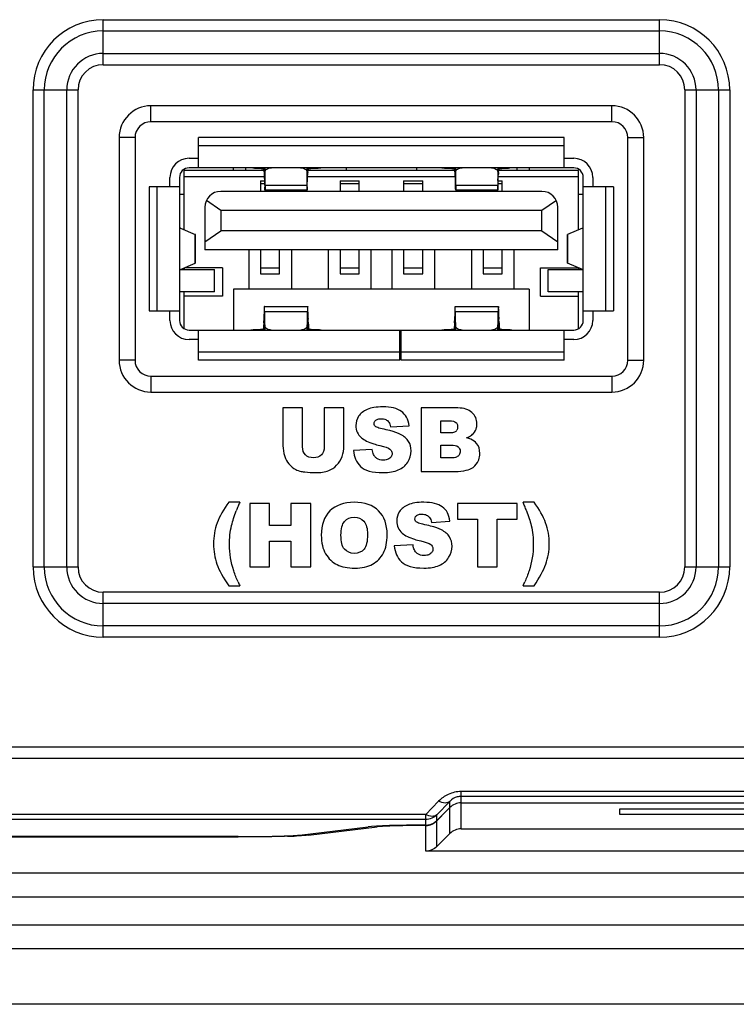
# Model space of a CAD drawing. Header units: millimetres. Extents: x 6573 to 7229, y 179 to 884.
# Tile 12 of 17: x 7123 to 7146, y 543 to 574. Entities that reach past the tile are written whole.
import ezdxf

# ---------------------------------------------------------------- set-up
doc = ezdxf.new("R2010")
doc.units = ezdxf.units.MM
doc.header["$LTSCALE"] = 32.67
doc.layers.get('0').update_dxf_attribs({"linetype": 'CONTINUOUS'})

msp = doc.modelspace()

# ---------------------------------------------------------------- linework, layer by layer
at = {"color": 7, "linetype": 'Continuous'}
for p, q in [((7125.72, 574.337), (7143.22, 574.337)), ((7125.72, 572.922), (7125.72, 574.337)), ((7143.22, 572.922), (7143.22, 574.337)), ((7125.72, 573.983), (7143.22, 573.983)), ((7125.72, 573.276), (7143.22, 573.276)), ((7125.72, 572.922), (7143.22, 572.922)), ((7123.513, 572.129), (7124.927, 572.129)), ((7123.513, 557.129), (7123.513, 572.129)), ((7123.867, 557.129), (7123.867, 572.129)), ((7124.574, 557.129), (7124.574, 572.129)), ((7124.927, 557.129), (7124.927, 572.129)), ((7144.013, 572.129), (7145.427, 572.129)), ((7144.013, 572.129), (7144.013, 557.129)), ((7144.367, 572.129), (7144.367, 557.129)), ((7145.074, 572.129), (7145.074, 557.129)), ((7145.427, 572.129), (7145.427, 557.129)), ((7141.72, 571.629), (7127.22, 571.629)), ((7127.22, 571.129), (7127.22, 571.629)), ((7141.72, 571.129), (7141.72, 571.629)), ((7141.72, 571.129), (7127.22, 571.129)), ((7126.72, 570.629), (7126.22, 570.629)), ((7126.22, 570.629), (7126.22, 563.629)), ((7126.72, 570.629), (7126.72, 563.629)), ((7140.22, 570.629), (7128.72, 570.629)), ((7128.72, 569.679), (7128.72, 570.629)), ((7140.22, 569.679), (7140.22, 570.629)), ((7142.22, 570.629), (7142.72, 570.629)), ((7142.22, 563.629), (7142.22, 570.629)), ((7142.72, 563.629), (7142.72, 570.629)), ((7128.72, 570.379), (7140.22, 570.379)), ((7128.42, 569.979), (7128.72, 569.979)), ((7140.22, 569.979), (7140.52, 569.979)), ((7140.52, 569.679), (7128.42, 569.679)), ((7129.82, 569.599), (7129.82, 569.679)), ((7130.195, 569.679), (7130.195, 569.599)), ((7130.745, 569.679), (7130.745, 569.66)), ((7130.81, 569.138), (7130.81, 569.679)), ((7132.13, 569.679), (7132.13, 569.138)), ((7132.195, 569.66), (7132.195, 569.679)), ((7132.502, 569.675), (7132.503, 569.675)), ((7133.37, 569.599), (7133.37, 569.679)), ((7135.57, 569.679), (7135.57, 569.599)), ((7136.438, 569.675), (7136.438, 569.675)), ((7136.745, 569.66), (7136.745, 569.679)), ((7136.81, 569.138), (7136.81, 569.679)), ((7138.13, 569.679), (7138.13, 569.138)), ((7138.195, 569.679), (7138.195, 569.66)), ((7138.745, 569.599), (7138.745, 569.679)), ((7139.12, 569.679), (7139.12, 569.599)), ((7127.82, 569.079), (7127.82, 569.379)), ((7128.12, 569.379), (7128.12, 564.879)), ((7130.775, 569.599), (7128.27, 569.599)), ((7128.27, 567.728), (7128.27, 569.599)), ((7130.796, 569.399), (7128.27, 569.399)), ((7130.795, 569.542), (7130.795, 569.551)), ((7130.81, 569.542), (7130.795, 569.542)), ((7130.797, 569.365), (7130.795, 569.451)), ((7130.799, 569.303), (7130.797, 569.365)), ((7130.798, 569.447), (7130.798, 569.45)), ((7130.799, 569.278), (7130.799, 569.303)), ((7130.803, 569.312), (7130.801, 569.368)), ((7132.145, 569.542), (7132.13, 569.542)), ((7132.137, 569.311), (7132.14, 569.368)), ((7132.142, 569.3), (7132.143, 569.365)), ((7132.143, 569.365), (7132.145, 569.451)), ((7132.143, 569.447), (7132.143, 569.45)), ((7136.796, 569.399), (7132.144, 569.399)), ((7132.145, 569.542), (7132.146, 569.551)), ((7136.775, 569.599), (7132.166, 569.599)), ((7136.795, 569.542), (7136.795, 569.551)), ((7136.795, 569.542), (7136.81, 569.542)), ((7136.797, 569.365), (7136.795, 569.451)), ((7136.799, 569.303), (7136.797, 569.365)), ((7136.798, 569.447), (7136.798, 569.45)), ((7136.799, 569.278), (7136.799, 569.303)), ((7136.803, 569.312), (7136.801, 569.368)), ((7138.13, 569.542), (7138.145, 569.542)), ((7138.137, 569.311), (7138.14, 569.368)), ((7138.142, 569.3), (7138.143, 569.365)), ((7138.143, 569.365), (7138.145, 569.451)), ((7138.143, 569.447), (7138.143, 569.45)), ((7140.67, 569.399), (7138.144, 569.399)), ((7138.145, 569.542), (7138.146, 569.551)), ((7140.67, 569.599), (7138.166, 569.599)), ((7140.67, 567.728), (7140.67, 569.599)), ((7140.82, 564.879), (7140.82, 569.379)), ((7141.12, 569.379), (7141.12, 569.079)), ((7128.12, 569.079), (7127.17, 569.079)), ((7127.17, 569.079), (7127.17, 565.179)), ((7127.42, 565.179), (7127.42, 569.079)), ((7130.67, 569.269), (7130.799, 569.269)), ((7130.67, 569.269), (7130.67, 568.939)), ((7130.802, 569.171), (7130.67, 569.171)), ((7130.799, 569.267), (7130.799, 569.278)), ((7130.802, 569.174), (7130.799, 569.267)), ((7130.803, 569.134), (7130.802, 569.174)), ((7130.81, 569.138), (7132.13, 569.138)), ((7132.138, 569.134), (7132.139, 569.171)), ((7132.139, 569.171), (7132.142, 569.278)), ((7132.142, 569.278), (7132.142, 569.3)), ((7133.17, 569.269), (7133.77, 569.269)), ((7133.17, 569.269), (7133.17, 568.939)), ((7133.77, 569.171), (7133.17, 569.171)), ((7133.77, 568.939), (7133.77, 569.269)), ((7135.17, 569.269), (7135.77, 569.269)), ((7135.17, 569.269), (7135.17, 568.939)), ((7135.77, 569.171), (7135.17, 569.171)), ((7135.77, 568.939), (7135.77, 569.269)), ((7136.802, 569.174), (7136.799, 569.278)), ((7136.803, 569.134), (7136.802, 569.174)), ((7136.81, 569.138), (7138.13, 569.138)), ((7138.138, 569.134), (7138.139, 569.171)), ((7138.139, 569.171), (7138.141, 569.267)), ((7138.27, 569.171), (7138.139, 569.171)), ((7138.141, 569.267), (7138.142, 569.278)), ((7138.141, 569.269), (7138.27, 569.269)), ((7138.142, 569.278), (7138.142, 569.3)), ((7138.27, 568.939), (7138.27, 569.269)), ((7141.77, 569.079), (7140.82, 569.079)), ((7141.52, 569.079), (7141.52, 565.179)), ((7141.77, 569.079), (7141.77, 565.179)), ((7128.12, 568.849), (7128.27, 568.849)), ((7139.52, 568.939), (7129.42, 568.939)), ((7132.132, 568.979), (7130.808, 568.979)), ((7131.27, 568.939), (7131.27, 568.979)), ((7138.132, 568.979), (7136.808, 568.979)), ((7137.67, 568.979), (7137.67, 568.939)), ((7140.67, 568.849), (7140.82, 568.849)), ((7128.92, 568.439), (7128.92, 567.099)), ((7129.42, 568.339), (7128.968, 568.652)), ((7139.973, 568.652), (7139.52, 568.339)), ((7140.02, 567.099), (7140.02, 568.439)), ((7139.52, 568.339), (7129.42, 568.339)), ((7129.42, 568.339), (7129.42, 567.699)), ((7139.52, 567.699), (7139.52, 568.339)), ((7128.149, 567.779), (7128.12, 567.779)), ((7128.149, 567.779), (7128.615, 567.582)), ((7140.792, 567.779), (7140.325, 567.582)), ((7140.82, 567.779), (7140.792, 567.779)), ((7128.615, 566.677), (7128.615, 567.582)), ((7128.62, 566.681), (7128.62, 567.578)), ((7128.92, 567.355), (7129.42, 567.699)), ((7139.52, 567.699), (7129.42, 567.699)), ((7139.52, 567.699), (7140.02, 567.355)), ((7140.32, 566.681), (7140.32, 567.578)), ((7140.325, 567.582), (7140.325, 566.677)), ((7140.02, 567.099), (7128.92, 567.099)), ((7130.3, 567.099), (7130.3, 565.869)), ((7130.67, 567.099), (7130.67, 566.349)), ((7131.27, 566.349), (7131.27, 567.099)), ((7131.64, 567.099), (7131.64, 565.869)), ((7132.8, 567.099), (7132.8, 565.869)), ((7133.17, 567.099), (7133.17, 566.349)), ((7133.77, 566.349), (7133.77, 567.099)), ((7134.14, 567.099), (7134.14, 565.869)), ((7134.8, 567.099), (7134.8, 565.869)), ((7135.17, 567.099), (7135.17, 566.349)), ((7135.77, 566.349), (7135.77, 567.099)), ((7136.14, 567.099), (7136.14, 565.869)), ((7137.3, 567.099), (7137.3, 565.869)), ((7137.67, 567.099), (7137.67, 566.349)), ((7138.27, 566.349), (7138.27, 567.099)), ((7138.64, 567.099), (7138.64, 565.869)), ((7128.149, 566.479), (7128.615, 566.677)), ((7128.27, 566.531), (7128.27, 566.479)), ((7129.47, 566.539), (7128.291, 566.539)), ((7129.47, 566.539), (7129.47, 565.639)), ((7130.67, 566.531), (7131.27, 566.531)), ((7133.17, 566.531), (7133.77, 566.531)), ((7135.17, 566.531), (7135.77, 566.531)), ((7137.67, 566.531), (7138.27, 566.531)), ((7139.47, 566.539), (7140.65, 566.539)), ((7139.47, 565.639), (7139.47, 566.539)), ((7140.792, 566.479), (7140.325, 566.677)), ((7140.67, 566.531), (7140.67, 566.479)), ((7128.12, 566.479), (7129.22, 566.479)), ((7129.22, 565.779), (7129.22, 566.479)), ((7130.67, 566.349), (7131.27, 566.349)), ((7133.17, 566.349), (7133.77, 566.349)), ((7135.17, 566.349), (7135.77, 566.349)), ((7137.67, 566.349), (7138.27, 566.349)), ((7139.72, 566.479), (7140.82, 566.479)), ((7139.72, 565.779), (7139.72, 566.479)), ((7129.22, 565.779), (7128.12, 565.779)), ((7128.27, 564.623), (7128.27, 565.779)), ((7129.47, 565.639), (7128.27, 565.639)), ((7139.12, 565.869), (7129.82, 565.869)), ((7129.82, 565.869), (7129.82, 564.579)), ((7139.12, 565.869), (7139.12, 564.579)), ((7139.47, 565.639), (7140.67, 565.639)), ((7140.82, 565.779), (7139.72, 565.779)), ((7140.67, 564.623), (7140.67, 565.779)), ((7130.788, 565.319), (7132.153, 565.319)), ((7136.788, 565.319), (7138.153, 565.319)), ((7127.17, 565.179), (7128.12, 565.179)), ((7127.82, 564.879), (7127.82, 565.179)), ((7130.775, 564.97), (7130.774, 564.924)), ((7130.776, 565.023), (7130.775, 564.97)), ((7132.145, 565.151), (7130.795, 565.151)), ((7130.807, 564.706), (7130.795, 565.151)), ((7130.795, 565.151), (7130.795, 564.921)), ((7132.145, 565.151), (7132.134, 564.706)), ((7132.145, 564.921), (7132.145, 565.151)), ((7132.166, 564.97), (7132.164, 565.023)), ((7132.167, 564.924), (7132.166, 564.97)), ((7136.775, 564.97), (7136.774, 564.924)), ((7136.776, 565.023), (7136.775, 564.97)), ((7138.145, 565.151), (7136.795, 565.151)), ((7136.807, 564.706), (7136.795, 565.151)), ((7136.795, 565.151), (7136.795, 564.921)), ((7138.145, 565.151), (7138.134, 564.706)), ((7138.145, 564.921), (7138.145, 565.151)), ((7138.166, 564.97), (7138.164, 565.023)), ((7138.167, 564.924), (7138.166, 564.97)), ((7140.82, 565.179), (7141.77, 565.179)), ((7141.12, 565.179), (7141.12, 564.879)), ((7130.774, 564.924), (7130.77, 564.808)), ((7130.77, 564.721), (7130.801, 564.721)), ((7130.773, 564.809), (7130.774, 564.828)), ((7130.774, 564.828), (7130.778, 564.917)), ((7130.778, 564.917), (7130.778, 564.923)), ((7130.795, 564.921), (7130.804, 564.579)), ((7130.807, 564.579), (7130.807, 564.706)), ((7132.134, 564.706), (7132.134, 564.579)), ((7132.136, 564.579), (7132.145, 564.921)), ((7132.14, 564.721), (7132.17, 564.721)), ((7132.163, 564.923), (7132.163, 564.917)), ((7132.17, 564.808), (7132.167, 564.924)), ((7132.167, 564.828), (7132.168, 564.809)), ((7136.774, 564.924), (7136.77, 564.808)), ((7136.801, 564.721), (7136.77, 564.721)), ((7136.773, 564.809), (7136.774, 564.828)), ((7136.774, 564.828), (7136.778, 564.917)), ((7136.778, 564.917), (7136.778, 564.923)), ((7136.795, 564.921), (7136.804, 564.579)), ((7136.807, 564.579), (7136.807, 564.706)), ((7138.134, 564.706), (7138.134, 564.579)), ((7138.136, 564.579), (7138.145, 564.921)), ((7138.17, 564.721), (7138.14, 564.721)), ((7138.163, 564.923), (7138.163, 564.917)), ((7138.17, 564.808), (7138.167, 564.924)), ((7138.167, 564.828), (7138.168, 564.809)), ((7128.42, 564.579), (7140.52, 564.579)), ((7128.72, 563.629), (7128.72, 564.579)), ((7130.745, 564.595), (7130.745, 564.579)), ((7130.767, 564.594), (7130.767, 564.583)), ((7132.173, 564.594), (7132.174, 564.582)), ((7132.195, 564.579), (7132.195, 564.595)), ((7135.045, 563.629), (7135.045, 564.579)), ((7135.095, 563.629), (7135.095, 564.579)), ((7136.745, 564.579), (7136.745, 564.595)), ((7136.767, 564.594), (7136.767, 564.583)), ((7138.173, 564.594), (7138.174, 564.582)), ((7138.195, 564.595), (7138.195, 564.579)), ((7140.22, 563.629), (7140.22, 564.579)), ((7128.72, 564.279), (7128.42, 564.279)), ((7135.045, 564.279), (7135.095, 564.279)), ((7140.52, 564.279), (7140.22, 564.279)), ((7135.045, 563.879), (7128.72, 563.879)), ((7140.22, 563.879), (7135.095, 563.879)), ((7126.72, 563.629), (7126.22, 563.629)), ((7135.045, 563.629), (7128.72, 563.629)), ((7140.22, 563.629), (7135.095, 563.629)), ((7142.22, 563.629), (7142.72, 563.629)), ((7127.22, 563.129), (7141.72, 563.129)), ((7127.22, 563.129), (7127.22, 562.629)), ((7141.72, 563.129), (7141.72, 562.629)), ((7127.22, 562.629), (7141.72, 562.629)), ((7131.99, 562.129), (7131.373, 562.129)), ((7131.373, 562.129), (7131.373, 560.937)), ((7131.99, 560.908), (7131.99, 562.129)), ((7133.29, 562.129), (7132.674, 562.129)), ((7132.674, 562.129), (7132.674, 560.908)), ((7133.29, 560.937), (7133.29, 562.129)), ((7136.876, 562.129), (7135.719, 562.129)), ((7135.719, 562.129), (7135.719, 560.129)), ((7134.758, 561.533), (7135.341, 561.567)), ((7136.342, 561.724), (7136.615, 561.724)), ((7136.342, 561.345), (7136.342, 561.724)), ((7136.611, 561.345), (7136.342, 561.345)), ((7136.342, 560.964), (7136.656, 560.964)), ((7136.342, 560.559), (7136.342, 560.964)), ((7134.18, 560.828), (7133.592, 560.791)), ((7136.657, 560.559), (7136.342, 560.559)), ((7135.719, 560.129), (7136.785, 560.129)), ((7130.016, 559.164), (7129.67, 559.164)), ((7130.951, 559.129), (7130.333, 559.129)), ((7130.333, 559.129), (7130.333, 557.129)), ((7130.951, 558.43), (7130.951, 559.129)), ((7132.247, 559.129), (7131.626, 559.129)), ((7131.626, 559.129), (7131.626, 558.43)), ((7132.247, 557.129), (7132.247, 559.129)), ((7138.74, 559.129), (7136.862, 559.129)), ((7136.862, 559.129), (7136.862, 558.636)), ((7138.74, 558.636), (7138.74, 559.129)), ((7139.271, 559.164), (7138.925, 559.164)), ((7136.043, 558.533), (7136.626, 558.567)), ((7136.862, 558.636), (7137.492, 558.636)), ((7137.492, 558.636), (7137.492, 557.129)), ((7138.11, 558.636), (7138.74, 558.636)), ((7138.11, 557.129), (7138.11, 558.636)), ((7131.626, 558.43), (7130.951, 558.43)), ((7130.951, 557.938), (7131.626, 557.938)), ((7130.951, 557.129), (7130.951, 557.938)), ((7131.626, 557.938), (7131.626, 557.129)), ((7135.465, 557.828), (7134.877, 557.791)), ((7123.513, 557.129), (7124.927, 557.129)), ((7130.333, 557.129), (7130.951, 557.129)), ((7131.626, 557.129), (7132.247, 557.129)), ((7137.492, 557.129), (7138.11, 557.129)), ((7144.013, 557.129), (7145.427, 557.129)), ((7143.22, 556.337), (7125.72, 556.337)), ((7125.72, 554.922), (7125.72, 556.337)), ((7129.67, 556.541), (7130.016, 556.541)), ((7138.925, 556.541), (7139.271, 556.541)), ((7143.22, 554.922), (7143.22, 556.337)), ((7143.22, 555.983), (7125.72, 555.983)), ((7143.22, 555.276), (7125.72, 555.276)), ((7143.22, 554.922), (7125.72, 554.922)), ((7103.58, 551.47), (7156.72, 551.47)), ((7103.58, 551.123), (7156.72, 551.123)), ((7151.963, 550.068), (7136.977, 550.068)), ((7136.977, 548.896), (7136.977, 550.068)), ((7151.963, 549.916), (7136.977, 549.916)), ((7136.27, 549.765), (7135.863, 549.343)), ((7136.624, 549.759), (7136.217, 549.337)), ((7136.624, 549.567), (7136.217, 549.159)), ((7136.624, 548.749), (7136.624, 549.759)), ((7136.977, 549.713), (7151.963, 549.713)), ((7141.97, 549.521), (7146.97, 549.521)), ((7141.97, 549.347), (7141.97, 549.521)), ((7135.863, 549.343), (7101.874, 549.343)), ((7135.863, 549.191), (7101.874, 549.191)), ((7135.863, 549.013), (7135.863, 549.343)), ((7136.217, 549.159), (7136.217, 549.337)), ((7136.217, 549.149), (7136.37, 549.302)), ((7136.37, 549.302), (7136.37, 549.313)), ((7146.97, 549.347), (7141.97, 549.347)), ((7131.889, 548.702), (7134.052, 548.962)), ((7132.177, 548.699), (7134.34, 548.96)), ((7135.863, 548.196), (7135.863, 549.002)), ((7136.217, 548.342), (7136.217, 549.149)), ((7136.977, 548.896), (7151.963, 548.896)), ((7129.968, 548.651), (7104.27, 548.651)), ((7104.27, 548.641), (7129.968, 548.641)), ((7132.177, 548.699), (7132.177, 548.737)), ((7136.624, 548.749), (7136.217, 548.342)), ((7153.077, 548.196), (7135.863, 548.196)), ((7154.72, 547.504), (7014.22, 547.504)), ((7014.22, 546.755), (7154.72, 546.755)), ((7014.27, 545.879), (7154.67, 545.879)), ((7011.97, 545.129), (7156.97, 545.129)), ((7156.97, 543.379), (7011.97, 543.379))]:
    msp.add_line(p, q, dxfattribs=at)
for centre, radius, start, end in [((7125.72, 572.129), 2.207, 90, 180), ((7143.22, 572.129), 2.207, 0, 90), ((7125.72, 572.129), 1.854, 90, 180), ((7143.22, 572.129), 1.854, 0, 90), ((7125.72, 572.129), 1.146, 90, 180), ((7143.22, 572.129), 1.146, 0, 90), ((7125.72, 572.129), 0.793, 90, 180), ((7143.22, 572.129), 0.793, 0, 90), ((7127.22, 570.629), 1, 90, 180), ((7141.72, 570.629), 1, 0, 90), ((7127.22, 570.629), 0.5, 90, 180), ((7141.72, 570.629), 0.5, 0, 90), ((7128.42, 569.379), 0.6, 90, 180), ((7140.52, 569.379), 0.6, 0, 90), ((7128.42, 569.379), 0.3, 90, 180), ((7131.088, 580.438), 10.783, 266.4853, 266.7465), ((7131.221, 582.757), 13.105, 266.7409, 266.8798), ((7131.547, 588.865), 19.222, 266.9013, 267.6095), ((7125.971, 569.443), 4.826, 1.7351, 2.8063), ((7136.967, 569.443), 4.823, 177.1931, 178.2668), ((7131.276, 591.32), 21.68, 272.4306, 273.0585), ((7131.719, 582.757), 13.105, 273.1202, 273.2591), ((7131.823, 580.933), 11.279, 273.2579, 273.4504), ((7131.967, 578.563), 8.904, 273.45, 273.8856), ((7136.94, 578.038), 8.378, 266.1008, 266.5637), ((7137.117, 580.933), 11.279, 266.5496, 266.7421), ((7137.221, 582.757), 13.105, 266.7409, 266.8798), ((7137.547, 588.865), 19.222, 266.9013, 267.6095), ((7131.971, 569.443), 4.826, 1.7351, 2.8063), ((7142.967, 569.443), 4.823, 177.1931, 178.2668), ((7137.276, 591.32), 21.68, 272.4306, 273.0585), ((7137.719, 582.757), 13.105, 273.1202, 273.2591), ((7137.828, 580.851), 11.196, 273.2583, 273.5099), ((7140.52, 569.379), 0.3, 0, 90), ((7130.116, 569.436), 0.679, 1.2643, 8.1918), ((7125.281, 569.421), 5.516, 1.343, 1.7452), ((7142.098, 569.786), 11.306, 181.2378, 181.7001), ((7137.248, 569.635), 6.453, 181.6748, 182.3712), ((7125.641, 569.637), 6.505, 357.6321, 358.3288), ((7120.8, 569.787), 11.348, 358.2984, 358.759), ((7132.824, 569.436), 0.678, 171.7305, 178.733), ((7137.661, 569.421), 5.517, 178.2572, 178.6577), ((7136.116, 569.436), 0.679, 1.2643, 8.1918), ((7131.281, 569.421), 5.516, 1.343, 1.7452), ((7148.098, 569.786), 11.306, 181.2378, 181.7001), ((7143.248, 569.635), 6.453, 181.6748, 182.3712), ((7131.641, 569.637), 6.505, 357.6321, 358.3288), ((7126.8, 569.787), 11.348, 358.2984, 358.759), ((7138.824, 569.436), 0.678, 171.7305, 178.733), ((7143.661, 569.421), 5.517, 178.2572, 178.6577), ((7147.11, 569.532), 16.313, 181.3992, 181.6281), ((7121.38, 569.545), 16.763, 358.3713, 358.5936), ((7129.42, 568.439), 0.5, 90, 180), ((7139.52, 568.439), 0.5, 0, 90), ((7128.42, 564.879), 0.6, 180, 270), ((7128.42, 564.879), 0.3, 180, 270), ((7145.67, 564.294), 14.906, 178.3598, 178.8491), ((7143.698, 564.348), 12.933, 177.9545, 178.3453), ((7126.208, 564.61), 5.963, 2.0987, 2.9547), ((7119.954, 564.371), 12.221, 1.6434, 2.0569), ((7117.19, 564.292), 14.987, 1.1533, 1.6403), ((7151.67, 564.294), 14.906, 178.3598, 178.8491), ((7149.698, 564.348), 12.933, 177.9545, 178.3453), ((7132.208, 564.61), 5.963, 2.0987, 2.9547), ((7125.954, 564.371), 12.221, 1.6434, 2.0569), ((7123.19, 564.292), 14.987, 1.1533, 1.6403), ((7140.52, 564.879), 0.6, 270, 0), ((7140.52, 564.879), 0.3, 270, 0), ((7127.22, 563.629), 1, 180, 270), ((7127.22, 563.629), 0.5, 180, 270), ((7141.72, 563.629), 1, 270, 0), ((7141.72, 563.629), 0.5, 270, 0), ((7136.714, 561.508), 0.15, 310.5721, 328.7366), ((7134.956, 556.921), 5.425, 155.587, 157.0073), ((7133.754, 556.843), 5.667, 22.8182, 24.1677), ((7134.36, 557.173), 4.778, 157, 158.8525), ((7134.416, 557.121), 4.949, 21.0317, 22.8261), ((7125.72, 557.129), 2.207, 180, 270), ((7125.72, 557.129), 1.854, 180, 270), ((7125.72, 557.129), 1.146, 180, 270), ((7125.72, 557.129), 0.793, 180, 270), ((7143.22, 557.129), 2.207, 270, 0), ((7143.22, 557.129), 1.854, 270, 0), ((7143.22, 557.129), 1.146, 270, 0), ((7143.22, 557.129), 0.793, 270, 0), ((7133.398, 558.212), 3.772, 204.2951, 206.2903), ((7135.464, 558.24), 3.855, 333.8529, 335.7988), ((7135.862, 549.518), 0.506, 270.1282, 282.6639), ((7135.862, 549.509), 0.507, 270.1478, 282.6489), ((7135.863, 549.504), 0.502, 282.6833, 293.4106), ((7135.863, 549.503), 0.501, 293.4309, 304.1506), ((7135.863, 549.503), 0.501, 304.1712, 314.967), ((7130.918, 568.042), 19.39, 271.7543, 272.6005)]:
    msp.add_arc(centre, radius, start, end, dxfattribs=at)
for centre, major_axis, ratio, start_param, end_param in [((7136.977, 549.213), (0, -0.5), 0.999391, 3.141593, 3.926991), ((7136.977, 549.213), (0, 0.5), 0.999391, 0, 0.785398), ((7135.973, 548.943), (2, 0), 0.034921, 1.625683, 2.859469), ((7135.863, 549.513), (0, 0.5), 0.999391, -2.920356, -2.356194), ((7129.968, 548.721), (2, 0), 0.034921, -1.570796, -0.282124)]:
    msp.add_ellipse(centre, major_axis=major_axis, ratio=ratio, start_param=start_param, end_param=end_param, dxfattribs=at)
for points, knots in [([(7130.789, 569.532), (7130.786, 569.55), (7130.78, 569.582), (7130.769, 569.621), (7130.758, 569.646), (7130.751, 569.657), (7130.747, 569.66), (7130.745, 569.66)], [0, 0, 0, 0, 0.394946, 0.701153, 0.90447, 0.964997, 1, 1, 1, 1]), ([(7130.81, 569.551), (7130.81, 569.568), (7130.823, 569.606), (7130.87, 569.647), (7130.935, 569.673), (7130.985, 569.679), (7131.01, 569.679)], [0, 0, 0, 0, 0.198534, 0.430404, 0.702542, 1, 1, 1, 1]), ([(7131.93, 569.679), (7131.956, 569.679), (7132.006, 569.673), (7132.071, 569.647), (7132.118, 569.606), (7132.13, 569.568), (7132.13, 569.551)], [0, 0, 0, 0, 0.297459, 0.569597, 0.801467, 1, 1, 1, 1]), ([(7132.152, 569.533), (7132.155, 569.551), (7132.161, 569.582), (7132.172, 569.622), (7132.182, 569.646), (7132.19, 569.657), (7132.194, 569.66), (7132.195, 569.66)], [0, 0, 0, 0, 0.394961, 0.701077, 0.904361, 0.964929, 1, 1, 1, 1]), ([(7136.789, 569.532), (7136.786, 569.55), (7136.78, 569.582), (7136.769, 569.621), (7136.758, 569.646), (7136.751, 569.657), (7136.747, 569.66), (7136.745, 569.66)], [0, 0, 0, 0, 0.394946, 0.701153, 0.90447, 0.964997, 1, 1, 1, 1]), ([(7136.81, 569.551), (7136.81, 569.568), (7136.823, 569.606), (7136.87, 569.647), (7136.935, 569.673), (7136.985, 569.679), (7137.01, 569.679)], [0, 0, 0, 0, 0.198534, 0.430404, 0.702542, 1, 1, 1, 1]), ([(7137.93, 569.679), (7137.956, 569.679), (7138.006, 569.673), (7138.071, 569.647), (7138.118, 569.606), (7138.13, 569.568), (7138.13, 569.551)], [0, 0, 0, 0, 0.297459, 0.569597, 0.801467, 1, 1, 1, 1]), ([(7138.152, 569.533), (7138.155, 569.551), (7138.161, 569.582), (7138.172, 569.622), (7138.182, 569.646), (7138.19, 569.657), (7138.194, 569.66), (7138.195, 569.66)], [0, 0, 0, 0, 0.394961, 0.701077, 0.904361, 0.964929, 1, 1, 1, 1]), ([(7130.807, 569.279), (7130.807, 569.279), (7130.806, 569.284), (7130.805, 569.289), (7130.804, 569.3), (7130.804, 569.308), (7130.803, 569.312)], [0, 0, 0, 0, 0.067849, 0.257569, 0.569386, 1, 1, 1, 1]), ([(7132.133, 569.279), (7132.134, 569.279), (7132.134, 569.284), (7132.136, 569.288), (7132.136, 569.299), (7132.137, 569.307), (7132.137, 569.311)], [0, 0, 0, 0, 0.067943, 0.257655, 0.569388, 1, 1, 1, 1]), ([(7136.807, 569.279), (7136.807, 569.279), (7136.806, 569.284), (7136.805, 569.289), (7136.804, 569.3), (7136.804, 569.308), (7136.803, 569.312)], [0, 0, 0, 0, 0.067849, 0.257569, 0.569386, 1, 1, 1, 1]), ([(7138.133, 569.279), (7138.134, 569.279), (7138.134, 569.284), (7138.136, 569.288), (7138.136, 569.299), (7138.137, 569.307), (7138.137, 569.311)], [0, 0, 0, 0, 0.067943, 0.257655, 0.569388, 1, 1, 1, 1]), ([(7130.808, 568.979), (7130.808, 568.979), (7130.808, 568.982), (7130.807, 568.986), (7130.807, 568.993), (7130.806, 569.003), (7130.806, 569.016), (7130.805, 569.038), (7130.805, 569.056), (7130.804, 569.069)], [0, 0, 0, 0, 0.016544, 0.064623, 0.144209, 0.255012, 0.39669, 0.568621, 1, 1, 1, 1]), ([(7130.81, 569.138), (7130.81, 569.126), (7130.81, 569.103), (7130.81, 569.072), (7130.81, 569.044), (7130.81, 569.022), (7130.81, 569.004), (7130.809, 568.992), (7130.809, 568.986), (7130.809, 568.982), (7130.809, 568.981), (7130.809, 568.979), (7130.808, 568.979)], [0, 0, 0, 0, 0.226579, 0.42695, 0.599237, 0.741882, 0.853959, 0.934627, 0.962986, 0.98332, 0.995617, 1, 1, 1, 1]), ([(7132.13, 569.138), (7132.13, 569.126), (7132.13, 569.103), (7132.13, 569.072), (7132.131, 569.044), (7132.131, 569.022), (7132.131, 569.004), (7132.131, 568.992), (7132.132, 568.986), (7132.132, 568.982), (7132.132, 568.981), (7132.132, 568.979), (7132.132, 568.979)], [0, 0, 0, 0, 0.226577, 0.426959, 0.599267, 0.741915, 0.85398, 0.934641, 0.962996, 0.983324, 0.995617, 1, 1, 1, 1]), ([(7132.132, 568.979), (7132.133, 568.979), (7132.133, 568.981), (7132.133, 568.982), (7132.133, 568.986), (7132.134, 568.992), (7132.134, 569.004), (7132.135, 569.021), (7132.136, 569.043), (7132.137, 569.069), (7132.137, 569.1), (7132.138, 569.122), (7132.138, 569.134)], [0, 0, 0, 0, 0.004376, 0.016688, 0.037053, 0.065437, 0.146065, 0.258104, 0.400678, 0.5727, 0.773002, 1, 1, 1, 1]), ([(7136.808, 568.979), (7136.808, 568.979), (7136.808, 568.981), (7136.808, 568.982), (7136.807, 568.986), (7136.807, 568.992), (7136.806, 569.004), (7136.806, 569.021), (7136.805, 569.043), (7136.804, 569.069), (7136.803, 569.1), (7136.803, 569.122), (7136.803, 569.134)], [0, 0, 0, 0, 0.00438, 0.016695, 0.037061, 0.065444, 0.146069, 0.258106, 0.400681, 0.572699, 0.772997, 1, 1, 1, 1]), ([(7136.81, 569.138), (7136.81, 569.126), (7136.81, 569.103), (7136.81, 569.072), (7136.81, 569.044), (7136.81, 569.022), (7136.81, 569.004), (7136.809, 568.992), (7136.809, 568.986), (7136.809, 568.982), (7136.809, 568.981), (7136.809, 568.979), (7136.808, 568.979)], [0, 0, 0, 0, 0.226579, 0.42695, 0.599237, 0.741882, 0.853959, 0.934627, 0.962986, 0.98332, 0.995617, 1, 1, 1, 1]), ([(7138.13, 569.138), (7138.13, 569.126), (7138.13, 569.103), (7138.13, 569.072), (7138.131, 569.044), (7138.131, 569.022), (7138.131, 569.004), (7138.131, 568.992), (7138.132, 568.986), (7138.132, 568.982), (7138.132, 568.981), (7138.132, 568.979), (7138.132, 568.979)], [0, 0, 0, 0, 0.226577, 0.426959, 0.599267, 0.741915, 0.85398, 0.934641, 0.962996, 0.983324, 0.995617, 1, 1, 1, 1]), ([(7138.132, 568.979), (7138.133, 568.979), (7138.133, 568.982), (7138.134, 568.986), (7138.134, 568.993), (7138.134, 569.003), (7138.135, 569.016), (7138.136, 569.038), (7138.136, 569.056), (7138.136, 569.069)], [0, 0, 0, 0, 0.016533, 0.064611, 0.144203, 0.255015, 0.396698, 0.568628, 1, 1, 1, 1]), ([(7128.621, 567.578), (7128.621, 567.579), (7128.619, 567.581), (7128.617, 567.582), (7128.615, 567.582)], [0, 0, 0, 0, 0.372309, 1, 1, 1, 1]), ([(7140.325, 567.582), (7140.324, 567.582), (7140.322, 567.581), (7140.32, 567.579), (7140.32, 567.578)], [0, 0, 0, 0, 0.627692, 1, 1, 1, 1]), ([(7128.621, 566.681), (7128.621, 566.68), (7128.618, 566.678), (7128.617, 566.677), (7128.615, 566.677)], [0, 0, 0, 0, 0.386722, 1, 1, 1, 1]), ([(7140.325, 566.677), (7140.324, 566.677), (7140.322, 566.678), (7140.32, 566.68), (7140.32, 566.681)], [0, 0, 0, 0, 0.613286, 1, 1, 1, 1]), ([(7130.788, 565.319), (7130.787, 565.319), (7130.787, 565.317), (7130.786, 565.314), (7130.786, 565.307), (7130.785, 565.299), (7130.785, 565.288), (7130.784, 565.268), (7130.783, 565.238), (7130.781, 565.195), (7130.78, 565.144), (7130.778, 565.086), (7130.777, 565.044), (7130.776, 565.023)], [0, 0, 0, 0, 0.00466, 0.017433, 0.038482, 0.06776, 0.105197, 0.150689, 0.265104, 0.409442, 0.581712, 0.779452, 1, 1, 1, 1]), ([(7130.795, 565.151), (7130.795, 565.164), (7130.794, 565.188), (7130.793, 565.221), (7130.792, 565.25), (7130.791, 565.274), (7130.791, 565.293), (7130.79, 565.306), (7130.789, 565.313), (7130.789, 565.316), (7130.788, 565.318), (7130.788, 565.319), (7130.788, 565.319)], [0, 0, 0, 0, 0.2263, 0.426457, 0.5986, 0.741135, 0.853147, 0.933835, 0.962241, 0.982663, 0.995131, 1, 1, 1, 1]), ([(7132.153, 565.319), (7132.153, 565.319), (7132.152, 565.318), (7132.152, 565.316), (7132.152, 565.313), (7132.151, 565.306), (7132.15, 565.293), (7132.149, 565.274), (7132.148, 565.25), (7132.147, 565.221), (7132.146, 565.188), (7132.146, 565.164), (7132.145, 565.151)], [0, 0, 0, 0, 0.004869, 0.017337, 0.037759, 0.066165, 0.146853, 0.258865, 0.4014, 0.573543, 0.7737, 1, 1, 1, 1]), ([(7132.164, 565.023), (7132.164, 565.044), (7132.163, 565.086), (7132.161, 565.144), (7132.16, 565.195), (7132.158, 565.238), (7132.157, 565.268), (7132.156, 565.288), (7132.155, 565.299), (7132.155, 565.307), (7132.154, 565.314), (7132.154, 565.317), (7132.153, 565.319), (7132.153, 565.319)], [0, 0, 0, 0, 0.220548, 0.418288, 0.590557, 0.734896, 0.849311, 0.894803, 0.93224, 0.961518, 0.982567, 0.99534, 1, 1, 1, 1]), ([(7136.788, 565.319), (7136.787, 565.319), (7136.787, 565.317), (7136.786, 565.314), (7136.786, 565.307), (7136.785, 565.299), (7136.785, 565.288), (7136.784, 565.268), (7136.783, 565.238), (7136.781, 565.195), (7136.78, 565.144), (7136.778, 565.086), (7136.777, 565.044), (7136.776, 565.023)], [0, 0, 0, 0, 0.00466, 0.017433, 0.038482, 0.06776, 0.105197, 0.150689, 0.265104, 0.409442, 0.581712, 0.779452, 1, 1, 1, 1]), ([(7136.795, 565.151), (7136.795, 565.164), (7136.794, 565.188), (7136.793, 565.221), (7136.792, 565.25), (7136.791, 565.274), (7136.791, 565.293), (7136.79, 565.306), (7136.789, 565.313), (7136.789, 565.316), (7136.788, 565.318), (7136.788, 565.319), (7136.788, 565.319)], [0, 0, 0, 0, 0.2263, 0.426457, 0.5986, 0.741135, 0.853147, 0.933835, 0.962241, 0.982663, 0.995131, 1, 1, 1, 1]), ([(7138.153, 565.319), (7138.153, 565.319), (7138.152, 565.318), (7138.152, 565.316), (7138.152, 565.313), (7138.151, 565.306), (7138.15, 565.293), (7138.149, 565.274), (7138.148, 565.25), (7138.147, 565.221), (7138.146, 565.188), (7138.146, 565.164), (7138.145, 565.151)], [0, 0, 0, 0, 0.004869, 0.017337, 0.037759, 0.066165, 0.146853, 0.258865, 0.4014, 0.573543, 0.7737, 1, 1, 1, 1]), ([(7138.164, 565.023), (7138.164, 565.044), (7138.163, 565.086), (7138.161, 565.144), (7138.16, 565.195), (7138.158, 565.238), (7138.157, 565.268), (7138.156, 565.288), (7138.155, 565.299), (7138.155, 565.307), (7138.154, 565.314), (7138.154, 565.317), (7138.153, 565.319), (7138.153, 565.319)], [0, 0, 0, 0, 0.220548, 0.418288, 0.590557, 0.734896, 0.849311, 0.894803, 0.93224, 0.961518, 0.982567, 0.99534, 1, 1, 1, 1]), ([(7130.778, 564.923), (7130.779, 564.937), (7130.78, 564.956), (7130.782, 564.98), (7130.783, 564.994), (7130.784, 565.004), (7130.785, 565.012), (7130.786, 565.016), (7130.787, 565.019), (7130.788, 565.019)], [0, 0, 0, 0, 0.424463, 0.595653, 0.737576, 0.849358, 0.930309, 0.979996, 1, 1, 1, 1]), ([(7130.788, 565.019), (7130.789, 565.019), (7130.79, 565.016), (7130.79, 565.012), (7130.791, 565.004), (7130.792, 564.993), (7130.793, 564.979), (7130.794, 564.955), (7130.795, 564.935), (7130.795, 564.921)], [0, 0, 0, 0, 0.019746, 0.069254, 0.150069, 0.261843, 0.404004, 0.575572, 1, 1, 1, 1]), ([(7132.145, 564.921), (7132.146, 564.935), (7132.146, 564.955), (7132.148, 564.979), (7132.148, 564.993), (7132.149, 565.004), (7132.15, 565.012), (7132.151, 565.016), (7132.152, 565.019), (7132.153, 565.019)], [0, 0, 0, 0, 0.424428, 0.595997, 0.738157, 0.849931, 0.930746, 0.980253, 1, 1, 1, 1]), ([(7132.153, 565.019), (7132.153, 565.019), (7132.154, 565.016), (7132.155, 565.012), (7132.157, 565.004), (7132.158, 564.994), (7132.159, 564.98), (7132.161, 564.956), (7132.162, 564.937), (7132.163, 564.923)], [0, 0, 0, 0, 0.020003, 0.069691, 0.150642, 0.262424, 0.404348, 0.575538, 1, 1, 1, 1]), ([(7136.778, 564.923), (7136.779, 564.937), (7136.78, 564.956), (7136.782, 564.98), (7136.783, 564.994), (7136.784, 565.004), (7136.785, 565.012), (7136.786, 565.016), (7136.787, 565.019), (7136.788, 565.019)], [0, 0, 0, 0, 0.424463, 0.595653, 0.737576, 0.849358, 0.930309, 0.979996, 1, 1, 1, 1]), ([(7136.788, 565.019), (7136.789, 565.019), (7136.79, 565.016), (7136.79, 565.012), (7136.791, 565.004), (7136.792, 564.993), (7136.793, 564.979), (7136.794, 564.955), (7136.795, 564.935), (7136.795, 564.921)], [0, 0, 0, 0, 0.019746, 0.069254, 0.150069, 0.261843, 0.404004, 0.575572, 1, 1, 1, 1]), ([(7138.145, 564.921), (7138.146, 564.935), (7138.146, 564.955), (7138.148, 564.979), (7138.148, 564.993), (7138.149, 565.004), (7138.15, 565.012), (7138.151, 565.016), (7138.152, 565.019), (7138.153, 565.019)], [0, 0, 0, 0, 0.424428, 0.595997, 0.738157, 0.849931, 0.930746, 0.980253, 1, 1, 1, 1]), ([(7138.153, 565.019), (7138.153, 565.019), (7138.154, 565.016), (7138.155, 565.012), (7138.157, 565.004), (7138.158, 564.994), (7138.159, 564.98), (7138.161, 564.956), (7138.162, 564.937), (7138.163, 564.923)], [0, 0, 0, 0, 0.020003, 0.069691, 0.150642, 0.262424, 0.404348, 0.575538, 1, 1, 1, 1]), ([(7130.766, 564.723), (7130.765, 564.705), (7130.763, 564.674), (7130.758, 564.638), (7130.755, 564.616), (7130.752, 564.605), (7130.749, 564.598), (7130.747, 564.595), (7130.745, 564.595)], [0, 0, 0, 0, 0.407976, 0.718909, 0.832878, 0.917192, 0.971723, 1, 1, 1, 1]), ([(7130.77, 564.808), (7130.77, 564.801), (7130.769, 564.772), (7130.768, 564.744), (7130.766, 564.723)], [0, 0, 0, 0, 0.262974, 1, 1, 1, 1]), ([(7131.007, 564.579), (7130.982, 564.579), (7130.932, 564.585), (7130.868, 564.611), (7130.821, 564.652), (7130.807, 564.689), (7130.807, 564.706)], [0, 0, 0, 0, 0.296776, 0.568793, 0.801191, 1, 1, 1, 1]), ([(7132.134, 564.706), (7132.133, 564.689), (7132.12, 564.652), (7132.073, 564.611), (7132.008, 564.585), (7131.959, 564.579), (7131.934, 564.579)], [0, 0, 0, 0, 0.198809, 0.431207, 0.703224, 1, 1, 1, 1]), ([(7132.17, 564.808), (7132.171, 564.801), (7132.172, 564.772), (7132.173, 564.744), (7132.174, 564.723)], [0, 0, 0, 0, 0.262849, 1, 1, 1, 1]), ([(7132.174, 564.723), (7132.175, 564.706), (7132.178, 564.674), (7132.182, 564.638), (7132.186, 564.616), (7132.189, 564.605), (7132.191, 564.598), (7132.194, 564.595), (7132.195, 564.595)], [0, 0, 0, 0, 0.407931, 0.718917, 0.832911, 0.91724, 0.97176, 1, 1, 1, 1]), ([(7136.766, 564.723), (7136.765, 564.705), (7136.763, 564.674), (7136.758, 564.638), (7136.755, 564.616), (7136.752, 564.605), (7136.749, 564.598), (7136.747, 564.595), (7136.745, 564.595)], [0, 0, 0, 0, 0.407976, 0.718909, 0.832878, 0.917192, 0.971723, 1, 1, 1, 1]), ([(7136.77, 564.808), (7136.77, 564.801), (7136.769, 564.772), (7136.768, 564.744), (7136.766, 564.723)], [0, 0, 0, 0, 0.262974, 1, 1, 1, 1]), ([(7137.007, 564.579), (7136.982, 564.579), (7136.932, 564.585), (7136.868, 564.611), (7136.821, 564.652), (7136.807, 564.689), (7136.807, 564.706)], [0, 0, 0, 0, 0.296776, 0.568793, 0.801191, 1, 1, 1, 1]), ([(7138.134, 564.706), (7138.133, 564.689), (7138.12, 564.652), (7138.073, 564.611), (7138.008, 564.585), (7137.959, 564.579), (7137.934, 564.579)], [0, 0, 0, 0, 0.198809, 0.431207, 0.703224, 1, 1, 1, 1]), ([(7138.17, 564.808), (7138.171, 564.801), (7138.172, 564.772), (7138.173, 564.744), (7138.174, 564.723)], [0, 0, 0, 0, 0.262849, 1, 1, 1, 1]), ([(7138.174, 564.723), (7138.175, 564.706), (7138.178, 564.674), (7138.182, 564.638), (7138.186, 564.616), (7138.189, 564.605), (7138.191, 564.598), (7138.194, 564.595), (7138.195, 564.595)], [0, 0, 0, 0, 0.407931, 0.718917, 0.832911, 0.91724, 0.97176, 1, 1, 1, 1]), ([(7130.745, 564.595), (7130.719, 564.594), (7130.593, 564.587), (7130.466, 564.583), (7130.366, 564.579)], [0, 0, 0, 0, 0.206663, 1, 1, 1, 1]), ([(7132.575, 564.579), (7132.538, 564.581), (7132.411, 564.585), (7132.285, 564.59), (7132.195, 564.595)], [0, 0, 0, 0, 0.293263, 1, 1, 1, 1]), ([(7136.745, 564.595), (7136.719, 564.594), (7136.593, 564.587), (7136.466, 564.583), (7136.366, 564.579)], [0, 0, 0, 0, 0.206663, 1, 1, 1, 1]), ([(7138.575, 564.579), (7138.538, 564.581), (7138.411, 564.585), (7138.285, 564.59), (7138.195, 564.595)], [0, 0, 0, 0, 0.293263, 1, 1, 1, 1]), ([(7136.977, 550.068), (7136.84, 550.068), (7136.574, 550.01), (7136.356, 549.854), (7136.27, 549.765)], [0, 0, 0, 0, 0.527106, 1, 1, 1, 1]), ([(7136.977, 549.916), (7136.936, 549.916), (7136.805, 549.899), (7136.685, 549.825), (7136.624, 549.759)], [0, 0, 0, 0, 0.313693, 1, 1, 1, 1]), ([(7136.624, 549.759), (7136.585, 549.723), (7136.452, 549.69), (7136.333, 549.733), (7136.27, 549.765)], [0, 0, 0, 0, 0.428254, 1, 1, 1, 1]), ([(7136.217, 549.337), (7136.178, 549.301), (7136.045, 549.269), (7135.926, 549.312), (7135.863, 549.343)], [0, 0, 0, 0, 0.428254, 1, 1, 1, 1]), ([(7135.863, 549.002), (7135.545, 549.002), (7135.11, 548.998), (7134.602, 548.979), (7134.413, 548.968), (7134.34, 548.96)], [0, 0, 0, 0, 0.626491, 0.856241, 1, 1, 1, 1]), ([(7131.512, 548.662), (7131.399, 548.658), (7130.884, 548.645), (7130.37, 548.641), (7129.968, 548.641)], [0, 0, 0, 0, 0.218923, 1, 1, 1, 1]), ([(7132.177, 548.699), (7132.154, 548.696), (7132.028, 548.684), (7131.901, 548.677), (7131.798, 548.673)], [0, 0, 0, 0, 0.180736, 1, 1, 1, 1])]:
    msp.add_open_spline(points, degree=3, knots=knots, dxfattribs=at)
for points in [[(7134.024, 562.084), (7133.904, 562.033), (7133.816, 561.96), (7133.755, 561.869)], [(7134.517, 562.164), (7134.308, 562.164), (7134.144, 562.136), (7134.024, 562.084)], [(7135.101, 562.02), (7134.967, 562.116), (7134.772, 562.164), (7134.517, 562.164)], [(7135.341, 561.567), (7135.315, 561.775), (7135.234, 561.925), (7135.101, 562.02)], [(7137.319, 561.986), (7137.215, 562.082), (7137.068, 562.129), (7136.876, 562.129)], [(7137.474, 561.631), (7137.474, 561.772), (7137.423, 561.891), (7137.319, 561.986)], [(7133.755, 561.869), (7133.695, 561.777), (7133.667, 561.681), (7133.667, 561.578)], [(7133.667, 561.578), (7133.667, 561.421), (7133.724, 561.293), (7133.841, 561.191)], [(7134.238, 561.634), (7134.238, 561.663), (7134.246, 561.689), (7134.262, 561.712)], [(7134.243, 561.604), (7134.24, 561.613), (7134.238, 561.624), (7134.238, 561.634)], [(7134.282, 561.547), (7134.263, 561.564), (7134.25, 561.583), (7134.243, 561.604)], [(7134.262, 561.712), (7134.27, 561.724), (7134.28, 561.735), (7134.293, 561.745)], [(7134.293, 561.745), (7134.316, 561.764), (7134.347, 561.778), (7134.385, 561.785)], [(7134.385, 561.785), (7134.406, 561.789), (7134.43, 561.791), (7134.455, 561.791)], [(7134.455, 561.791), (7134.515, 561.791), (7134.566, 561.781), (7134.608, 561.762)], [(7134.608, 561.762), (7134.627, 561.753), (7134.645, 561.742), (7134.66, 561.73)], [(7134.66, 561.73), (7134.692, 561.703), (7134.717, 561.667), (7134.735, 561.62)], [(7134.735, 561.62), (7134.745, 561.594), (7134.752, 561.565), (7134.758, 561.533)], [(7136.615, 561.724), (7136.708, 561.724), (7136.773, 561.708), (7136.811, 561.675)], [(7136.811, 561.675), (7136.836, 561.654), (7136.853, 561.627), (7136.862, 561.595)], [(7136.862, 561.595), (7136.866, 561.578), (7136.869, 561.559), (7136.869, 561.539)], [(7137.462, 561.516), (7137.47, 561.553), (7137.474, 561.591), (7137.474, 561.631)], [(7134.322, 561.523), (7134.305, 561.531), (7134.292, 561.539), (7134.282, 561.547)], [(7134.491, 561.473), (7134.416, 561.489), (7134.359, 561.506), (7134.322, 561.523)], [(7134.731, 561.417), (7134.659, 561.436), (7134.579, 561.455), (7134.491, 561.473)], [(7135.071, 561.297), (7134.992, 561.338), (7134.879, 561.377), (7134.731, 561.417)], [(7135.325, 561.076), (7135.273, 561.164), (7135.188, 561.237), (7135.071, 561.297)], [(7136.702, 561.351), (7136.675, 561.347), (7136.645, 561.345), (7136.611, 561.345)], [(7136.811, 561.394), (7136.787, 561.373), (7136.75, 561.359), (7136.702, 561.351)], [(7136.862, 561.477), (7136.857, 561.46), (7136.851, 561.444), (7136.842, 561.43)], [(7136.869, 561.539), (7136.869, 561.517), (7136.866, 561.496), (7136.862, 561.477)], [(7137.148, 561.194), (7137.213, 561.216), (7137.267, 561.243), (7137.311, 561.277)], [(7137.311, 561.277), (7137.331, 561.292), (7137.349, 561.309), (7137.364, 561.327)], [(7137.364, 561.327), (7137.413, 561.383), (7137.445, 561.446), (7137.462, 561.516)], [(7133.841, 561.191), (7133.926, 561.117), (7134.055, 561.053), (7134.227, 561)], [(7134.227, 561), (7134.287, 560.981), (7134.351, 560.965), (7134.421, 560.949)], [(7134.421, 560.949), (7134.586, 560.912), (7134.691, 560.874), (7134.737, 560.833)], [(7135.406, 560.78), (7135.406, 560.889), (7135.379, 560.988), (7135.325, 561.076)], [(7136.656, 560.964), (7136.764, 560.964), (7136.839, 560.945), (7136.882, 560.91)], [(7137.287, 561.147), (7137.246, 561.165), (7137.199, 561.181), (7137.148, 561.194)], [(7137.465, 561.015), (7137.421, 561.069), (7137.362, 561.113), (7137.287, 561.147)], [(7137.567, 560.698), (7137.567, 560.825), (7137.533, 560.93), (7137.465, 561.015)], [(7131.373, 560.937), (7131.373, 560.839), (7131.393, 560.727), (7131.431, 560.599)], [(7132.08, 560.653), (7132.02, 560.715), (7131.99, 560.799), (7131.99, 560.908)], [(7132.333, 560.562), (7132.225, 560.562), (7132.14, 560.592), (7132.08, 560.653)], [(7132.582, 560.652), (7132.522, 560.592), (7132.439, 560.562), (7132.333, 560.562)], [(7132.674, 560.908), (7132.674, 560.798), (7132.642, 560.712), (7132.582, 560.652)], [(7133.234, 560.603), (7133.271, 560.708), (7133.29, 560.818), (7133.29, 560.937)], [(7133.592, 560.791), (7133.608, 560.589), (7133.683, 560.423), (7133.814, 560.292)], [(7134.198, 560.735), (7134.19, 560.763), (7134.184, 560.794), (7134.18, 560.828)], [(7134.257, 560.609), (7134.232, 560.641), (7134.212, 560.684), (7134.198, 560.735)], [(7134.737, 560.833), (7134.753, 560.819), (7134.766, 560.804), (7134.777, 560.788)], [(7134.798, 560.643), (7134.793, 560.627), (7134.786, 560.611), (7134.775, 560.596)], [(7134.777, 560.788), (7134.796, 560.759), (7134.806, 560.728), (7134.806, 560.694)], [(7134.806, 560.694), (7134.806, 560.677), (7134.803, 560.66), (7134.798, 560.643)], [(7135.3, 560.425), (7135.371, 560.533), (7135.406, 560.652), (7135.406, 560.78)], [(7136.882, 560.91), (7136.926, 560.874), (7136.948, 560.827), (7136.948, 560.768)], [(7136.918, 560.657), (7136.909, 560.642), (7136.897, 560.628), (7136.882, 560.615)], [(7136.94, 560.707), (7136.935, 560.689), (7136.928, 560.672), (7136.918, 560.657)], [(7136.948, 560.768), (7136.948, 560.746), (7136.945, 560.725), (7136.94, 560.707)], [(7137.558, 560.594), (7137.564, 560.628), (7137.567, 560.662), (7137.567, 560.698)], [(7131.431, 560.599), (7131.454, 560.52), (7131.498, 560.443), (7131.562, 560.368)], [(7131.562, 560.368), (7131.626, 560.294), (7131.697, 560.237), (7131.774, 560.196)], [(7132.814, 560.162), (7132.9, 560.194), (7132.982, 560.248), (7133.061, 560.327)], [(7133.061, 560.327), (7133.14, 560.406), (7133.198, 560.498), (7133.234, 560.603)], [(7134.327, 560.543), (7134.301, 560.561), (7134.277, 560.583), (7134.257, 560.609)], [(7134.53, 560.488), (7134.45, 560.488), (7134.382, 560.506), (7134.327, 560.543)], [(7134.616, 560.496), (7134.59, 560.491), (7134.561, 560.488), (7134.53, 560.488)], [(7134.734, 560.55), (7134.703, 560.523), (7134.664, 560.505), (7134.616, 560.496)], [(7134.775, 560.596), (7134.764, 560.579), (7134.75, 560.564), (7134.734, 560.55)], [(7135.002, 560.179), (7135.129, 560.234), (7135.229, 560.316), (7135.3, 560.425)], [(7136.759, 560.566), (7136.729, 560.561), (7136.695, 560.559), (7136.657, 560.559)], [(7136.882, 560.615), (7136.854, 560.591), (7136.813, 560.574), (7136.759, 560.566)], [(7137.297, 560.222), (7137.38, 560.27), (7137.446, 560.335), (7137.495, 560.419)], [(7137.495, 560.419), (7137.526, 560.472), (7137.547, 560.531), (7137.558, 560.594)], [(7131.774, 560.196), (7131.824, 560.169), (7131.883, 560.149), (7131.949, 560.135)], [(7131.949, 560.135), (7131.985, 560.127), (7132.023, 560.121), (7132.062, 560.116)], [(7132.062, 560.116), (7132.177, 560.102), (7132.283, 560.095), (7132.382, 560.095)], [(7132.382, 560.095), (7132.549, 560.095), (7132.694, 560.118), (7132.814, 560.162)], [(7133.814, 560.292), (7133.945, 560.161), (7134.18, 560.095), (7134.521, 560.095)], [(7134.521, 560.095), (7134.715, 560.095), (7134.874, 560.124), (7135.002, 560.179)], [(7136.785, 560.129), (7136.831, 560.129), (7136.923, 560.138), (7137.062, 560.156)], [(7137.062, 560.156), (7137.166, 560.17), (7137.245, 560.192), (7137.297, 560.222)], [(7129.67, 559.164), (7129.5, 558.937), (7129.378, 558.72), (7129.303, 558.513)], [(7133.612, 559.164), (7133.288, 559.164), (7133.034, 559.072), (7132.852, 558.891)], [(7134.382, 558.895), (7134.202, 559.073), (7133.945, 559.164), (7133.612, 559.164)], [(7135.802, 559.164), (7135.593, 559.164), (7135.429, 559.136), (7135.309, 559.084)], [(7136.386, 559.02), (7136.252, 559.116), (7136.057, 559.164), (7135.802, 559.164)], [(7139.637, 558.513), (7139.562, 558.72), (7139.44, 558.937), (7139.271, 559.164)], [(7129.758, 558.432), (7129.792, 558.579), (7129.841, 558.734), (7129.904, 558.897)], [(7132.852, 558.891), (7132.67, 558.708), (7132.579, 558.454), (7132.579, 558.128)], [(7134.652, 558.144), (7134.652, 558.466), (7134.562, 558.716), (7134.382, 558.895)], [(7135.041, 558.869), (7134.981, 558.777), (7134.952, 558.681), (7134.952, 558.578)], [(7135.309, 559.084), (7135.189, 559.033), (7135.101, 558.96), (7135.041, 558.869)], [(7135.578, 558.745), (7135.601, 558.764), (7135.632, 558.778), (7135.67, 558.785)], [(7135.67, 558.785), (7135.692, 558.789), (7135.715, 558.791), (7135.74, 558.791)], [(7135.74, 558.791), (7135.801, 558.791), (7135.852, 558.781), (7135.894, 558.762)], [(7136.626, 558.567), (7136.6, 558.775), (7136.519, 558.925), (7136.386, 559.02)], [(7139.036, 558.897), (7139.099, 558.734), (7139.147, 558.579), (7139.182, 558.432)], [(7129.303, 558.513), (7129.228, 558.305), (7129.191, 558.086), (7129.191, 557.857)], [(7133.198, 558.125), (7133.198, 558.329), (7133.234, 558.475), (7133.311, 558.563)], [(7133.311, 558.563), (7133.386, 558.651), (7133.485, 558.696), (7133.611, 558.696)], [(7133.611, 558.696), (7133.74, 558.696), (7133.843, 558.652), (7133.919, 558.565)], [(7133.919, 558.565), (7133.996, 558.477), (7134.034, 558.341), (7134.034, 558.153)], [(7134.952, 558.578), (7134.952, 558.421), (7135.009, 558.293), (7135.126, 558.191)], [(7135.524, 558.634), (7135.524, 558.663), (7135.531, 558.689), (7135.547, 558.712)], [(7135.528, 558.604), (7135.525, 558.613), (7135.524, 558.624), (7135.524, 558.634)], [(7135.568, 558.547), (7135.548, 558.564), (7135.535, 558.583), (7135.528, 558.604)], [(7135.547, 558.712), (7135.555, 558.724), (7135.565, 558.735), (7135.578, 558.745)], [(7135.607, 558.523), (7135.59, 558.531), (7135.577, 558.539), (7135.568, 558.547)], [(7135.776, 558.473), (7135.701, 558.489), (7135.645, 558.506), (7135.607, 558.523)], [(7136.016, 558.417), (7135.944, 558.436), (7135.864, 558.455), (7135.776, 558.473)], [(7135.894, 558.762), (7135.913, 558.753), (7135.93, 558.742), (7135.945, 558.73)], [(7135.945, 558.73), (7135.977, 558.703), (7136.002, 558.667), (7136.02, 558.62)], [(7136.02, 558.62), (7136.03, 558.594), (7136.038, 558.565), (7136.043, 558.533)], [(7139.75, 557.857), (7139.75, 558.086), (7139.712, 558.305), (7139.637, 558.513)], [(7129.691, 557.824), (7129.691, 558.039), (7129.713, 558.241), (7129.758, 558.432)], [(7135.126, 558.191), (7135.212, 558.117), (7135.341, 558.053), (7135.513, 558)], [(7136.356, 558.297), (7136.277, 558.338), (7136.164, 558.377), (7136.016, 558.417)], [(7136.611, 558.076), (7136.558, 558.164), (7136.473, 558.237), (7136.356, 558.297)], [(7139.182, 558.432), (7139.226, 558.241), (7139.249, 558.039), (7139.249, 557.824)], [(7129.191, 557.857), (7129.191, 557.634), (7129.226, 557.421), (7129.297, 557.22)], [(7132.579, 558.128), (7132.579, 557.893), (7132.625, 557.7), (7132.717, 557.544)], [(7133.309, 557.69), (7133.234, 557.777), (7133.198, 557.923), (7133.198, 558.125)], [(7134.034, 558.153), (7134.034, 557.929), (7133.997, 557.773), (7133.925, 557.687)], [(7134.533, 557.569), (7134.612, 557.719), (7134.652, 557.91), (7134.652, 558.144)], [(7135.513, 558), (7135.572, 557.981), (7135.637, 557.965), (7135.706, 557.949)], [(7135.706, 557.949), (7135.871, 557.912), (7135.976, 557.874), (7136.023, 557.833)], [(7136.691, 557.78), (7136.691, 557.889), (7136.664, 557.988), (7136.611, 558.076)], [(7139.642, 557.22), (7139.713, 557.421), (7139.75, 557.634), (7139.75, 557.857)], [(7129.826, 557.004), (7129.736, 557.282), (7129.691, 557.555), (7129.691, 557.824)], [(7132.717, 557.544), (7132.809, 557.389), (7132.929, 557.274), (7133.076, 557.203)], [(7133.616, 557.558), (7133.487, 557.558), (7133.384, 557.601), (7133.309, 557.69)], [(7133.925, 557.687), (7133.851, 557.6), (7133.749, 557.558), (7133.616, 557.558)], [(7134.192, 557.219), (7134.341, 557.303), (7134.454, 557.419), (7134.533, 557.569)], [(7134.877, 557.791), (7134.893, 557.589), (7134.968, 557.423), (7135.099, 557.292)], [(7135.483, 557.735), (7135.475, 557.763), (7135.469, 557.794), (7135.465, 557.828)], [(7135.542, 557.609), (7135.517, 557.641), (7135.497, 557.684), (7135.483, 557.735)], [(7135.612, 557.543), (7135.586, 557.561), (7135.562, 557.583), (7135.542, 557.609)], [(7135.816, 557.488), (7135.735, 557.488), (7135.667, 557.506), (7135.612, 557.543)], [(7136.019, 557.55), (7135.988, 557.523), (7135.949, 557.505), (7135.901, 557.496)], [(7136.06, 557.596), (7136.049, 557.579), (7136.036, 557.564), (7136.019, 557.55)], [(7136.023, 557.833), (7136.038, 557.819), (7136.052, 557.804), (7136.062, 557.788)], [(7136.084, 557.643), (7136.078, 557.627), (7136.071, 557.611), (7136.06, 557.596)], [(7136.062, 557.788), (7136.081, 557.759), (7136.091, 557.728), (7136.091, 557.694)], [(7136.091, 557.694), (7136.091, 557.677), (7136.089, 557.66), (7136.084, 557.643)], [(7136.585, 557.425), (7136.656, 557.533), (7136.691, 557.652), (7136.691, 557.78)], [(7139.249, 557.824), (7139.249, 557.556), (7139.204, 557.283), (7139.114, 557.006)], [(7135.099, 557.292), (7135.23, 557.161), (7135.465, 557.095), (7135.806, 557.095)], [(7135.901, 557.496), (7135.875, 557.491), (7135.847, 557.488), (7135.816, 557.488)], [(7136.287, 557.179), (7136.414, 557.234), (7136.514, 557.316), (7136.585, 557.425)], [(7129.297, 557.22), (7129.368, 557.019), (7129.492, 556.792), (7129.67, 556.541)], [(7129.96, 556.66), (7129.908, 556.776), (7129.863, 556.89), (7129.826, 557.004)], [(7133.076, 557.203), (7133.223, 557.131), (7133.41, 557.095), (7133.637, 557.095)], [(7133.637, 557.095), (7133.858, 557.095), (7134.043, 557.136), (7134.192, 557.219)], [(7135.806, 557.095), (7136, 557.095), (7136.159, 557.124), (7136.287, 557.179)], [(7139.114, 557.006), (7139.077, 556.891), (7139.032, 556.776), (7138.98, 556.66)], [(7139.271, 556.541), (7139.447, 556.792), (7139.571, 557.019), (7139.642, 557.22)], [(7136.217, 549.337), (7136.127, 549.247), (7135.991, 549.191), (7135.863, 549.191)], [(7136.977, 548.896), (7136.85, 548.896), (7136.714, 548.84), (7136.624, 548.749)], [(7136.217, 548.342), (7136.127, 548.252), (7135.991, 548.196), (7135.863, 548.196)]]:
    msp.add_open_spline(points, degree=3, dxfattribs=at)

doc.saveas('drawing.dxf')
